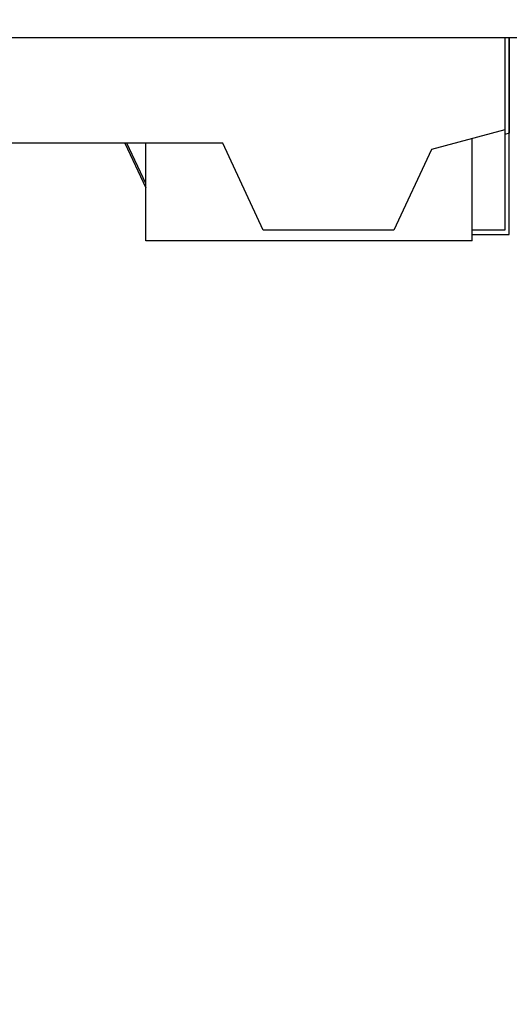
# Model space of a CAD drawing. Header units: inches. Extents: x 0 to 20790, y -12 to 14700.
# Tile 252 of 256: x 10879 to 11103, y 4476 to 4929. Entities that reach past the tile are written whole.
import ezdxf

# ---------------------------------------------------------------- set-up
doc = ezdxf.new("R2010")
doc.units = ezdxf.units.IN
doc.layers.add('1', color=7, linetype='Continuous', true_color=0xffffff)
doc.layers.add('254', color=7, linetype='Continuous', true_color=0xffffff)
doc.styles.add('latin_extended', font='simplex.shx')
doc.dimstyles.get("Standard").update_dxf_attribs({"dimtxt": 0.18, "dimasz": 0.18, "dimexe": 0.18, "dimexo": 0.0625, "dimgap": 0.09, "dimtad": 0, "dimtih": 1, "dimtoh": 1, "dimdec": 4, "dimzin": 0, "dimdsep": 46, "dimtxsty": 'Standard', "dimcen": 0.09, "dimadec": 0, "dimazin": 0, "dimtfac": 1, "dimtdec": 4, "dimtofl": 0, "dimtmove": 0, "dimatfit": 3, "dimfxl": 1, "dimtolj": 1, "dimtzin": 0, "dimarcsym": 0})

# ---------------------------------------------------------------- blocks, each defined once
blk = doc.blocks.new('_U0')
at = {"layer": '254', "color": 3, "linetype": 'Continuous', "lineweight": 13, "transparency": 16777216}
for p, q in [((10849.28, 6803.37), (11850.52, 6803.37)), ((11815.52, 6680.87), (11815.52, 4494.37)), ((10021.49, 4371.87), (11850.52, 4371.87))]:
    blk.add_line(p, q, dxfattribs=at)
at = {"layer": '254', "color": 3, "transparency": 16777216}
for points in [[(11835.94, 6680.87), (11795.11, 6680.87), (11815.52, 6803.37)], [(11795.11, 4494.37), (11835.94, 4494.37), (11815.52, 4371.87)]]:
    blk.add_solid(points, dxfattribs=at)
at = {"layer": 'Defpoints', "color": 0, "transparency": 16777216}
for p in [(10814.28, 6803.37), (9986.49, 4371.87), (11815.52, 4371.87)]:
    blk.add_point(p, dxfattribs=at)
at = {"layer": '254', "color": 2, "lineweight": 13, "transparency": 16777216, "insert": (11631.77, 5371.79), "char_height": 122.5, "attachment_point": 1, "rotation": 90, "style": 'latin_extended'}
blk.add_mtext('\\A1;2432', dxfattribs=at)

msp = doc.modelspace()

# ---------------------------------------------------------------- linework, layer by layer
at = {"layer": '1', "color": 2, "linetype": 'Continuous', "lineweight": 25}
for p, q in [((10573.491, 4920.875), (11359.491, 4920.875)), ((11101.49, 4920.875), (11101.49, 4878.325)), ((11103.49, 4920.875), (11103.49, 4876.825)), ((11103.49, 4830.325), (11103.49, 4920.875)), ((11101.49, 4878.325), (11067.721, 4869.276)), ((11086.49, 4827.325), (11086.49, 4874.305)), ((11101.49, 4878.325), (11101.49, 4832.325)), ((11103.49, 4876.825), (11101.49, 4876.289)), ((10971.838, 4872.325), (10771.143, 4872.325)), ((10926.906, 4872.325), (10936.491, 4851.77)), ((10936.491, 4853.77), (10927.838, 4872.325)), ((10936.49, 4827.325), (10936.49, 4872.325)), ((10990.49, 4832.325), (10971.838, 4872.325)), ((11067.721, 4869.276), (11050.49, 4832.325)), ((11050.49, 4832.325), (10990.49, 4832.325)), ((11101.49, 4832.325), (11086.49, 4832.325)), ((11086.49, 4830.325), (11103.49, 4830.325)), ((11086.49, 4827.325), (10936.49, 4827.325))]:
    msp.add_line(p, q, dxfattribs=at)

# ---------------------------------------------------------------- dimensions: what is measured, and where the dimension line sits
at = {"layer": '254', "color": 2, "linetype": 'Continuous', "lineweight": 13}
dim = msp.add_linear_dim(base=(11815.522214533, 4371.874375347), p1=(10814.281945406, 6803.374375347), p2=(9986.49047022, 4371.874375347), angle=90, dimstyle='Standard', override={"dimscale": 35, "dimtxt": 3.5, "dimasz": 3.5, "dimexe": 1, "dimexo": 1, "dimgap": 1.75, "dimtad": 1, "dimtih": 0, "dimtoh": 0, "dimdec": 0, "dimlfac": 1, "dimzin": 8, "dimdsep": 46, "dimlunit": 2, "dimtxsty": 'latin_extended', "dimsah": 1, "dimse1": 0, "dimse2": 0, "dimsd1": 0, "dimsd2": 0, "dimclrd": 3, "dimclre": 3, "dimclrt": 2, "dimtol": 0, "dimtm": -0.1, "dimtfac": 0.714286, "dimtdec": 3, "dimtofl": 1, "dimtmove": 0, "dimtzin": 8, "dimlwd": 13, "dimlwe": 13}, dxfattribs=at)
dim.commit()
dim.dimension.update_dxf_attribs({"geometry": '_U0', "text_midpoint": (11815.522214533, 5587.624375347), "dimtype": 160})

doc.saveas('drawing.dxf')
